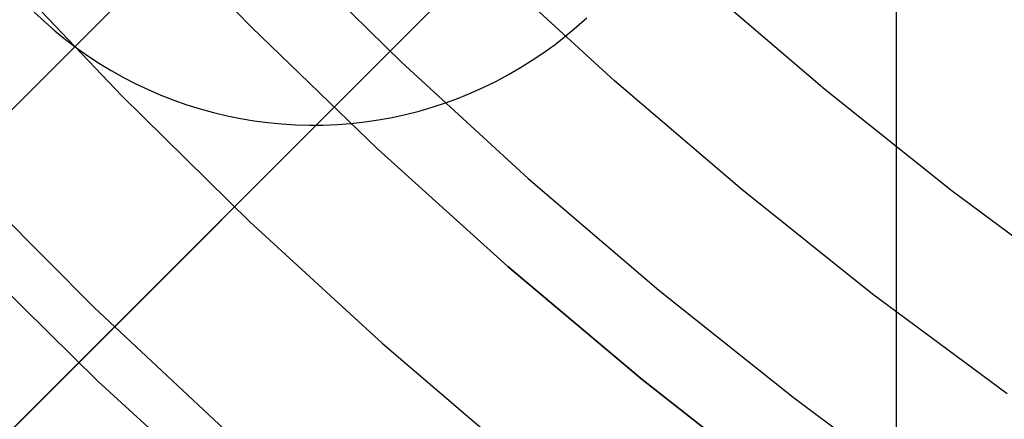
# Model space of a CAD drawing. Header units: millimetres. Extents: x 8929 to 10091, y -2708 to -1691.
# Tile 34 of 196: x 9476.27 to 9484.98, y -2093.23 to -2089.69. Entities that reach past the tile are written whole.
import ezdxf

# ---------------------------------------------------------------- set-up
doc = ezdxf.new("R2010")
doc.units = ezdxf.units.MM
for name, color, linetype in [('1', 7, 'Continuous'), ('COLOR EXT', 7, 'Continuous'), ('luz', 7, 'Continuous'), ('PLASTICO NEGRO', 7, 'Continuous')]:
    doc.layers.add(name, color=color, linetype=linetype)

msp = doc.modelspace()

# ---------------------------------------------------------------- linework, layer by layer
at = {"layer": '1', "color": 7, "true_color": 0xf4f4f4}
for p, q in [((9478.3134, -2089.755, 206.5665), (9477.2344, -2088.6374, 206.5665)), ((9477.2344, -2088.6374, 208.3851), (9478.3134, -2089.755, 208.3851)), ((9478.3134, -2089.755, 207.4758), (9477.2344, -2088.6374, 207.4758)), ((9479.4304, -2090.8346, 206.5665), (9478.3134, -2089.755, 206.5665)), ((9478.3134, -2089.755, 208.3851), (9479.4304, -2090.8346, 208.3851)), ((9479.4304, -2090.8346, 207.4758), (9478.3134, -2089.755, 207.4758)), ((9480.584, -2091.875, 206.5665), (9479.4304, -2090.8346, 206.5665)), ((9479.4304, -2090.8346, 208.3851), (9480.584, -2091.875, 208.3851)), ((9480.584, -2091.875, 207.4758), (9479.4304, -2090.8346, 207.4758)), ((9481.7728, -2092.875, 206.5665), (9480.584, -2091.875, 206.5665)), ((9480.584, -2091.875, 208.3851), (9481.7728, -2092.875, 208.3851)), ((9481.7728, -2092.875, 207.4758), (9480.584, -2091.875, 207.4758)), ((9482.9954, -2093.8333, 206.5665), (9481.7728, -2092.875, 206.5665)), ((9481.7728, -2092.875, 208.3851), (9482.9954, -2093.8333, 208.3851)), ((9482.9954, -2093.8333, 207.4758), (9481.7728, -2092.875, 207.4758))]:
    msp.add_line(p, q, dxfattribs=at)
at = {"layer": 'COLOR EXT', "color": 30, "true_color": 0xff8d00}
for p, q in [((9457.6549, -2109.0276, 21.6035), (9484.5347, -2082.1479, 21.6035)), ((9484.5347, -2082.1479, 25.6035), (9457.6549, -2109.0276, 25.6035)), ((9457.6549, -2109.0276, 23.6035), (9484.5347, -2082.1479, 23.6035)), ((9459.0692, -2110.4418, 25.6035), (9485.9491, -2083.5618, 25.6035)), ((9485.9491, -2083.5618, 21.6035), (9459.0692, -2110.4418, 21.6035)), ((9485.9491, -2083.5618, 23.6035), (9459.0692, -2110.4418, 23.6035)), ((9484.0226, -2126.3514, 21.6035), (9484.0226, -2085.4884, 21.6035))]:
    msp.add_line(p, q, dxfattribs=at)
at = {"layer": 'luz', "color": 7, "true_color": 0xffffff}
for p, q in [((9478.5582, -2089.0008, -23.2239), (9479.6428, -2090.0669, -23.2239)), ((9476.0762, -2089.2142, -24.2869), (9477.1696, -2090.3657, -24.2869)), ((9481.528, -2090.2319, -23.5314), (9480.4366, -2089.2308, -23.5314)), ((9482.2926, -2089.3689, -23.839), (9483.3876, -2090.3058, -23.839)), ((9479.6428, -2090.0669, -23.2239), (9480.7635, -2091.0948, -23.2239)), ((9482.6533, -2091.1946, -23.5314), (9481.528, -2090.2319, -23.5314)), ((9483.3876, -2090.3058, -23.839), (9484.5144, -2091.2044, -23.839)), ((9477.1696, -2090.3657, -24.2869), (9478.3021, -2091.4789, -24.2869)), ((9480.7635, -2091.0948, -23.2239), (9481.9191, -2092.0835, -23.2239)), ((9483.8112, -2092.118, -23.5314), (9482.6533, -2091.1946, -23.5314)), ((9484.5144, -2091.2044, -23.839), (9485.6715, -2092.0635, -23.839)), ((9478.3021, -2091.4789, -24.2869), (9479.4724, -2092.5522, -24.2869)), ((9475.7809, -2091.7306, -25.35), (9476.9614, -2092.8909, -25.35)), ((9481.9191, -2092.0835, -23.2239), (9483.1081, -2093.0316, -23.2239)), ((9485.0003, -2093.0009, -23.5314), (9483.8112, -2092.118, -23.5314)), ((9479.4724, -2092.5522, -24.2869), (9480.679, -2093.5846, -24.2869)), ((9476.9614, -2092.8909, -25.35), (9478.1812, -2094.0097, -25.35)), ((9483.1081, -2093.0316, -23.2239), (9484.3291, -2093.9382, -23.2239))]:
    msp.add_line(p, q, dxfattribs=at)
at = {"layer": 'PLASTICO NEGRO', "color": 254, "true_color": 0xcad1ee}
for p, q in [((9476.3946, -2089.6245, 33.9035), (9476.484, -2089.7082, 33.9035)), ((9476.484, -2089.7082, 33.9035), (9476.5764, -2089.7888, 33.9035)), ((9481.192, -2089.7553, 33.9035), (9481.2831, -2089.6734, 33.9035)), ((9476.5764, -2089.7888, 33.9035), (9476.6714, -2089.8662, 33.9035)), ((9481.0981, -2089.8341, 33.9035), (9481.192, -2089.7553, 33.9035)), ((9476.6714, -2089.8662, 33.9035), (9476.7691, -2089.9402, 33.9035)), ((9481.0015, -2089.9095, 33.9035), (9481.0981, -2089.8341, 33.9035)), ((9476.7691, -2089.9402, 33.9035), (9476.8692, -2090.0108, 33.9035)), ((9480.8008, -2090.0502, 33.9035), (9480.9024, -2089.9816, 33.9035)), ((9480.9024, -2089.9816, 33.9035), (9481.0015, -2089.9095, 33.9035)), ((9476.8692, -2090.0108, 33.9035), (9476.9718, -2090.078, 33.9035)), ((9476.9718, -2090.078, 33.9035), (9477.0765, -2090.1415, 33.9035)), ((9480.697, -2090.1153, 33.9035), (9480.8008, -2090.0502, 33.9035)), ((9477.0765, -2090.1415, 33.9035), (9477.1835, -2090.2014, 33.9035)), ((9480.5909, -2090.1767, 33.9035), (9480.697, -2090.1153, 33.9035)), ((9477.1835, -2090.2014, 33.9035), (9477.2924, -2090.2576, 33.9035)), ((9480.3728, -2090.2884, 33.9035), (9480.4828, -2090.2344, 33.9035)), ((9480.4828, -2090.2344, 33.9035), (9480.5909, -2090.1767, 33.9035)), ((9477.2924, -2090.2576, 33.9035), (9477.4032, -2090.3099, 33.9035)), ((9477.4032, -2090.3099, 33.9035), (9477.5157, -2090.3584, 33.9035)), ((9480.1475, -2090.3848, 33.9035), (9480.261, -2090.3385, 33.9035)), ((9480.261, -2090.3385, 33.9035), (9480.3728, -2090.2884, 33.9035)), ((9477.5157, -2090.3584, 33.9035), (9477.6299, -2090.403, 33.9035)), ((9477.6299, -2090.403, 33.9035), (9477.7455, -2090.4437, 33.9035)), ((9480.0325, -2090.4271, 33.9035), (9480.1475, -2090.3848, 33.9035)), ((9477.7455, -2090.4437, 33.9035), (9477.8624, -2090.4803, 33.9035)), ((9477.8624, -2090.4803, 33.9035), (9477.9806, -2090.5129, 33.9035)), ((9477.9806, -2090.5129, 33.9035), (9478.0998, -2090.5413, 33.9035)), ((9479.6796, -2090.5299, 33.9035), (9479.7984, -2090.4997, 33.9035)), ((9479.7984, -2090.4997, 33.9035), (9479.9161, -2090.4654, 33.9035)), ((9479.9161, -2090.4654, 33.9035), (9480.0325, -2090.4271, 33.9035)), ((9478.0998, -2090.5413, 33.9035), (9478.2199, -2090.5657, 33.9035)), ((9478.2199, -2090.5657, 33.9035), (9478.3408, -2090.5858, 33.9035)), ((9478.3408, -2090.5858, 33.9035), (9478.4623, -2090.6018, 33.9035)), ((9479.1963, -2090.6092, 33.9035), (9479.3181, -2090.5956, 33.9035)), ((9479.3181, -2090.5956, 33.9035), (9479.4393, -2090.5779, 33.9035)), ((9479.4393, -2090.5779, 33.9035), (9479.5599, -2090.5559, 33.9035)), ((9479.5599, -2090.5559, 33.9035), (9479.6796, -2090.5299, 33.9035)), ((9478.4623, -2090.6018, 33.9035), (9478.5843, -2090.6136, 33.9035)), ((9478.5843, -2090.6136, 33.9035), (9478.7066, -2090.6212, 33.9035)), ((9478.7066, -2090.6212, 33.9035), (9478.8291, -2090.6245, 33.9035)), ((9478.8291, -2090.6245, 33.9035), (9478.9516, -2090.6236, 33.9035)), ((9478.9516, -2090.6236, 33.9035), (9479.0741, -2090.6185, 33.9035)), ((9479.0741, -2090.6185, 33.9035), (9479.1963, -2090.6092, 33.9035)), ((9475.7682, -2091.0764, 33.9035), (9476.9261, -2092.2375, 33.9035)), ((9476.9261, -2092.2375, 35.4035), (9475.7682, -2091.0764, 35.4035)), ((9475.7682, -2091.0764, 34.6535), (9476.9261, -2092.2375, 34.6535)), ((9476.9261, -2092.2375, 33.9035), (9478.1233, -2093.3579, 33.9035)), ((9478.1233, -2093.3579, 35.4035), (9476.9261, -2092.2375, 35.4035)), ((9476.9261, -2092.2375, 34.6535), (9478.1233, -2093.3579, 34.6535))]:
    msp.add_line(p, q, dxfattribs=at)

doc.saveas('drawing.dxf')
